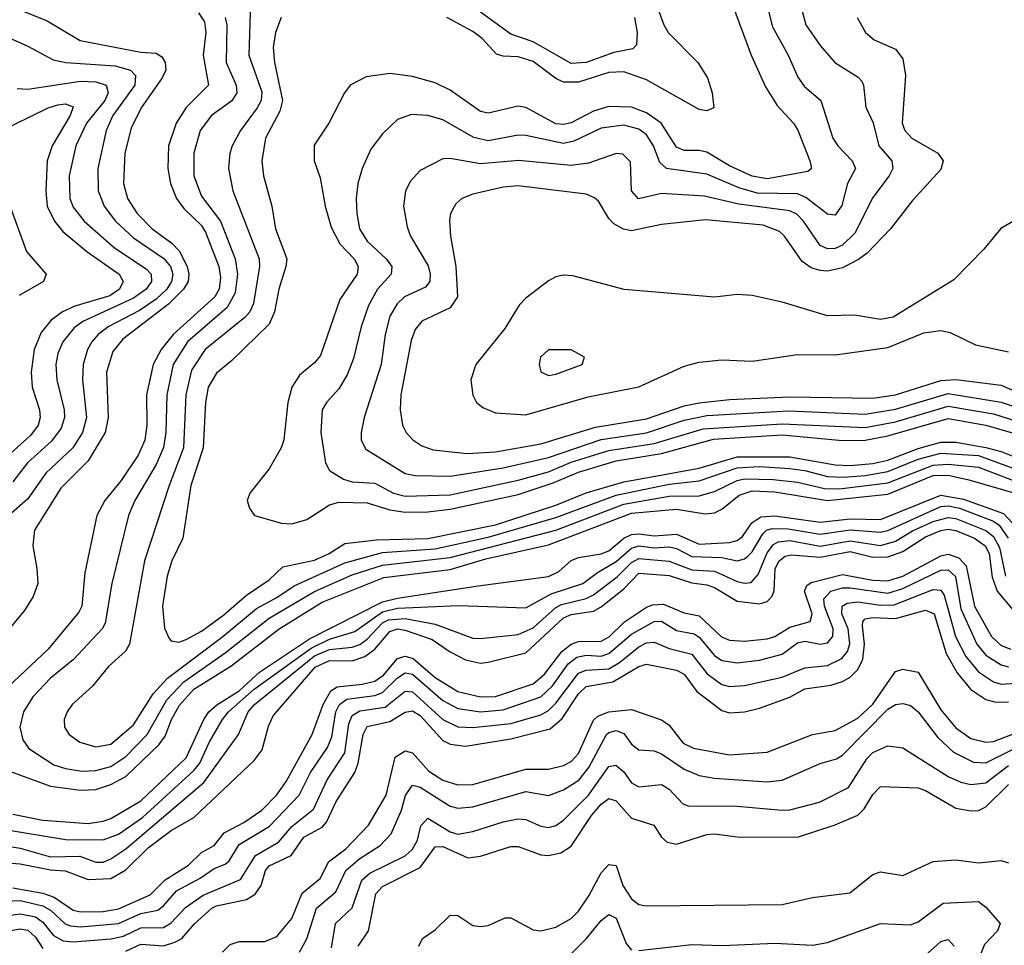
# Model space of a CAD drawing. Header units: inches. Extents: x 1305375 to 1407406, y 744550 to 841633.
# Tile 72 of 256: x 1333068 to 1335679, y 776992 to 779444. Entities that reach past the tile are written whole.
import ezdxf

# ---------------------------------------------------------------- set-up
doc = ezdxf.new("R2010")
doc.units = ezdxf.units.IN
doc.header["$MEASUREMENT"] = 0
doc.layers.add('B3737', color=7, linetype='Continuous')

msp = doc.modelspace()

# ---------------------------------------------------------------- linework, layer by layer
at = {"layer": 'B3737', "color": 5}
for points, elevation in [([(1332984.6, 779504.6), (1333141, 779441), (1333228.5, 779388.5), (1333390, 779358), (1333430, 779355.1), (1333445.5, 779345.5), (1333454.5, 779330), (1333455.5, 779310), (1333446.5, 779290), (1333390.3, 779210), (1333363.8, 779156.2), (1333347.6, 779090), (1333343.5, 779010), (1333354.1, 778970), (1333380.3, 778930), (1333419.5, 778890), (1333471.8, 778851.8), (1333491.5, 778831.5), (1333512.4, 778790), (1333517, 778770), (1333514.8, 778750), (1333503, 778730), (1333462.9, 778690), (1333342.2, 778597.8), (1333315.4, 778564.6), (1333298.6, 778510), (1333302.6, 778390), (1333294.7, 778350), (1333250, 778275.4), (1333177.5, 778202.5), (1333108.1, 778091.9), (1333103.6, 778050), (1333114.3, 777990), (1333116.3, 777950), (1333104.4, 777915.6), (1333081.6, 777878.4), (1333044.7, 777835.3)], 1580), ([(1334747.5, 779507.5), (1334776.1, 779430), (1334787.7, 779410), (1334865.7, 779330), (1334892.1, 779290), (1334904.2, 779250), (1334908.5, 779210), (1334890, 779202.7), (1334870, 779205.9), (1334730, 779284.3), (1334670, 779305.2), (1334630, 779304.2), (1334550, 779278.3), (1334510, 779278.4), (1334490, 779288.4), (1334430, 779333.4), (1334390, 779345.8), (1334350, 779347.3), (1334332.8, 779352.8), (1334294, 779394), (1334270, 779412.1), (1334201.1, 779450)], 1680), ([(1333680.4, 779490), (1333675.5, 779350), (1333710, 779252.3), (1333708.4, 779230), (1333698.3, 779210), (1333653.5, 779150), (1333632, 779110), (1333625.4, 779090), (1333622.2, 779050), (1333633.5, 778990), (1333702.9, 778810), (1333703.9, 778790), (1333688.2, 778691.8), (1333678.3, 778670), (1333665, 778655), (1333560.4, 778570), (1333524.2, 778515.8), (1333508.5, 778450), (1333503.1, 778310), (1333464.7, 778210), (1333399.1, 778010), (1333359.4, 777790), (1333348.7, 777771.3), (1333304.1, 777730), (1333261.4, 777678.6), (1333207.8, 777630), (1333193.9, 777610), (1333186.8, 777590), (1333187.4, 777570), (1333199.7, 777550), (1333227.9, 777530), (1333270, 777517.6), (1333310, 777524.7), (1333370, 777575.8), (1333422, 777658), (1333460.2, 777699.8), (1333606.9, 777810), (1333696, 777884), (1333750, 777912.8), (1333795.8, 777944.2), (1333930, 778005.3), (1334030, 778032.1), (1334170, 778041.9), (1334310, 778072.8), (1334490, 778125.3), (1334650, 778184.7), (1334790, 778213.7), (1334870, 778221.9), (1334970, 778256.4), (1335030, 778259.8), (1335110, 778254.8), (1335150, 778249.7), (1335210, 778234.1), (1335251.8, 778231.8), (1335310, 778236), (1335370, 778246.7), (1335450, 778279.6), (1335510, 778295.2), (1335610, 778289.1), (1335750, 778238)], 1660), ([(1334955.5, 779490), (1335007.5, 779350), (1335045.5, 779265.6), (1335076.3, 779216.3), (1335120.1, 779170), (1335131, 779151), (1335163.1, 779070), (1335167.3, 779050), (1335158.1, 779041.9), (1335050, 779022.3), (1335010, 779029.5), (1334950, 779056.9), (1334890, 779092.5), (1334870, 779097.3), (1334830, 779097.4), (1334810, 779106.4), (1334769, 779170), (1334730, 779197), (1334690, 779211.7), (1334630, 779213.8), (1334590, 779201.2), (1334530, 779170.8), (1334510, 779166.1), (1334490, 779168.2), (1334410, 779211.5), (1334390, 779214.9), (1334310, 779195.8), (1334290, 779200.3), (1334210, 779257.5), (1334170, 779276.7), (1334110, 779293), (1334050, 779300.8), (1333987.2, 779292.8), (1333944.9, 779270), (1333929.3, 779250), (1333887.8, 779170), (1333848.8, 779111.2), (1333849.1, 779070), (1333865.1, 779025.1), (1333878.5, 778950), (1333894.2, 778894.2), (1333917.1, 778850), (1333955, 778810), (1333966.1, 778790), (1333963.1, 778770), (1333917.5, 778702.5), (1333865.8, 778554.2), (1333850, 778534.4), (1333810, 778502.5), (1333789.8, 778470.2), (1333779.7, 778430), (1333769.1, 778330.9), (1333761.7, 778310), (1333730, 778254), (1333678.6, 778190), (1333671.5, 778170), (1333677.3, 778150), (1333690.7, 778130), (1333762.4, 778110), (1333790, 778108.2), (1333830, 778120.1), (1333890, 778159), (1333914.1, 778165.9), (1333990, 778163.7), (1334050, 778145), (1334090, 778139.3), (1334150, 778140), (1334210, 778147), (1334390, 778185.7), (1334483, 778217), (1334550, 778245.4), (1334650, 778275.2), (1334770, 778294.4), (1334907.6, 778332.4), (1335090, 778343.7), (1335250, 778329), (1335310, 778330), (1335370, 778341.4), (1335530, 778387.7), (1335630, 778369.5), (1335730, 778340.8)], 1720), ([(1333542.2, 779462.2), (1333558.1, 779438.1), (1333562.1, 779410), (1333554.8, 779350), (1333568.7, 779270), (1333510, 779211.2), (1333483.4, 779170), (1333462.8, 779110), (1333461, 779050), (1333468.1, 779010), (1333484.5, 778970), (1333503.6, 778943.6), (1333550, 778899), (1333561.2, 778881.2), (1333596.7, 778790), (1333601.2, 778761.2), (1333597.3, 778730), (1333585.9, 778710), (1333475.2, 778610), (1333443.8, 778570), (1333422.3, 778530), (1333404.3, 778450), (1333405.4, 778370), (1333399.9, 778330), (1333382.2, 778290), (1333337.3, 778222.7), (1333294.6, 778170), (1333273.3, 778130), (1333241.5, 777978.5), (1333233.3, 777890), (1333225.3, 777874.7), (1333143.7, 777776.3), (1332990, 777632.8)], 1620), ([(1335052.3, 779470), (1335064.5, 779424.5), (1335105.3, 779350), (1335131.3, 779291.3), (1335147.9, 779267.9), (1335192.3, 779230), (1335224.3, 779130), (1335237.1, 779110), (1335275.3, 779070), (1335283.8, 779050), (1335263.3, 779010), (1335248.3, 778951.7), (1335230, 778926), (1335210, 778928.8), (1335152.8, 778972.8), (1335130, 778982.3), (1335024.1, 778984.1), (1334977.2, 778997.2), (1334890, 779034.2), (1334782.9, 779050), (1334765.4, 779065.4), (1334749, 779110), (1334730, 779138.9), (1334710, 779153.4), (1334670, 779164.5), (1334610, 779156.6), (1334537.6, 779122.4), (1334510, 779116.2), (1334410, 779137.1), (1334390, 779137.6), (1334310, 779122.9), (1334272, 779132), (1334190, 779178.4), (1334150, 779189.9), (1334107.4, 779192.6), (1334070, 779179.3), (1334030, 779141.5), (1333999.6, 779100.4), (1333975.9, 779050), (1333965, 779010), (1333960.7, 778970), (1333961.8, 778930), (1333969.3, 778890), (1333990, 778857.5), (1334040.3, 778810), (1334055.3, 778790), (1334052.8, 778770), (1334017, 778730), (1333993.1, 778686.9), (1333973.4, 778630), (1333953.6, 778546.4), (1333936.8, 778503.2), (1333914.5, 778465.5), (1333881.9, 778430), (1333870.1, 778409.9), (1333866.8, 778350), (1333879.2, 778270), (1333889.7, 778249.7), (1333926.6, 778226.6), (1333950, 778219.2), (1334010, 778216.1), (1334059.3, 778190), (1334090, 778181.7), (1334210, 778185.2), (1334390, 778223.8), (1334470, 778246.3), (1334530, 778271.7), (1334630, 778302.6), (1334750, 778321.2), (1334880.4, 778359.6), (1335090, 778373.3), (1335310, 778363.9), (1335390, 778378.7), (1335530, 778420.4), (1335650, 778399.3), (1335763.9, 778363.9)], 1740), ([(1335142.1, 779470), (1335152, 779430), (1335190, 779375), (1335229.4, 779330), (1335291.5, 779291.5), (1335300.5, 779280.5), (1335305.7, 779270), (1335311.8, 779211.8), (1335330.5, 779170.5), (1335346.2, 779110), (1335380.4, 779070), (1335382.9, 779050), (1335373.6, 779030), (1335330, 778972.9), (1335281.9, 778878.1), (1335250, 778846.8), (1335230, 778838.1), (1335210, 778836.9), (1335190, 778845.8), (1335146.5, 778910), (1335128.2, 778928.2), (1335110, 778937.1), (1334975.1, 778955.1), (1334883.6, 778976.4), (1334770, 778983.1), (1334709.2, 778969.2), (1334690.4, 778990.4), (1334687.5, 779067.5), (1334667.1, 779087.1), (1334650, 779089.1), (1334576.1, 779063.9), (1334530, 779057.7), (1334391.2, 779071.2), (1334290, 779062.3), (1334210, 779076.2), (1334190, 779074.9), (1334130, 779044), (1334104.2, 779015.8), (1334091.5, 778990), (1334086.3, 778950), (1334095.2, 778895.2), (1334104.8, 778870), (1334151.4, 778791.4), (1334157, 778770), (1334156.1, 778750), (1334144.4, 778735.6), (1334088.7, 778710), (1334069.2, 778690.8), (1334050, 778658.7), (1334037.1, 778610), (1334027.1, 778530), (1333981.5, 778390), (1333973.5, 778350), (1333974.1, 778330), (1333985.9, 778305.9), (1334090, 778241.9), (1334116.6, 778236.6), (1334210, 778235), (1334350, 778256.5), (1334470, 778283.8), (1334610, 778331.5), (1334730, 778349.2), (1334830, 778383.2), (1334890, 778395.2), (1335107.7, 778407.7), (1335310, 778399.1), (1335390, 778412), (1335530, 778453.9), (1335670, 778430.7), (1335834.6, 778374.6)], 1760), ([(1334698, 779450), (1334705, 779410), (1334703.2, 779376.8), (1334693.4, 779366.6), (1334643.5, 779356.5), (1334570, 779330.4), (1334530, 779327.4), (1334430, 779385.4), (1334370, 779405.4), (1334290, 779463.3)], 1660), ([(1333613.3, 779450), (1333617.2, 779430), (1333615.5, 779330), (1333642.1, 779270), (1333643.9, 779250), (1333631.1, 779228.9), (1333577.2, 779190), (1333546.8, 779150), (1333529.7, 779090.3), (1333530.5, 779030), (1333550, 778975.9), (1333600.9, 778910), (1333639.9, 778810), (1333646, 778770), (1333639.8, 778720.2), (1333618.2, 778681.8), (1333513.6, 778590), (1333475.7, 778530), (1333458.3, 778450), (1333455.8, 778350), (1333449.8, 778310.2), (1333430, 778265.6), (1333373.4, 778170), (1333356.8, 778130), (1333312.3, 777950), (1333295.2, 777844.8), (1333287.1, 777830), (1333211.1, 777748.9), (1333150, 777699.4), (1333103.4, 777650), (1333078.5, 777610), (1333068.9, 777570), (1333076.5, 777536.5), (1333093, 777513), (1333159, 777470), (1333190, 777459.8), (1333233.4, 777453.4), (1333270, 777454.6), (1333310, 777465.8), (1333350, 777491.8), (1333406.3, 777550), (1333458.2, 777641.8), (1333503.9, 777690), (1333613.5, 777766.5), (1333730, 777858.6), (1333850, 777928.7), (1333950, 777973.1), (1334030, 777999), (1334210, 778018.9), (1334490, 778091.4), (1334670, 778160), (1334790, 778181.9), (1334870, 778182.3), (1334910, 778193.6), (1334970, 778222.7), (1334990, 778227.5), (1335066, 778226), (1335130, 778218.3), (1335202.1, 778202.1), (1335241.3, 778201.3), (1335370, 778216.5), (1335490, 778263.3), (1335530, 778266.2), (1335610, 778258.8), (1335737, 778210)], 1640), ([(1333761.8, 779450), (1333746.2, 779410), (1333740.4, 779370), (1333743.6, 779330), (1333764.9, 779230), (1333758.2, 779201.8), (1333720.4, 779130), (1333710.1, 779070), (1333714.4, 779030), (1333736.6, 778950), (1333746.9, 778890), (1333776.2, 778810), (1333774.2, 778790), (1333755, 778730), (1333743.9, 778670), (1333730, 778637.5), (1333630, 778539.9), (1333590, 778507.2), (1333567.8, 778470), (1333560.8, 778430), (1333554.5, 778310), (1333522.4, 778210), (1333500.7, 778070), (1333471.4, 778010), (1333459, 777970), (1333446.7, 777890), (1333452.2, 777832.2), (1333464.5, 777804.5), (1333470, 777798.8), (1333490, 777795.3), (1333510, 777801.5), (1333550, 777823.8), (1333610, 777867.3), (1333670, 777919.2), (1333730, 777960.1), (1333765.6, 777994.4), (1333850, 778012.4), (1333889, 778030), (1333930, 778055.9), (1334014.2, 778065.8), (1334150.4, 778069.6), (1334330, 778105.4), (1334490, 778157.5), (1334570, 778190.6), (1334670, 778219.7), (1334870, 778255.5), (1334970, 778285.9), (1335110, 778285.7), (1335230, 778264.3), (1335270, 778263.2), (1335330, 778268.4), (1335370, 778277.4), (1335450, 778308.3), (1335510, 778324.8), (1335550, 778324.7), (1335630, 778310.6), (1335670, 778299.7), (1335750, 778268.3)], 1680), ([(1335288.1, 779450), (1335310.3, 779410), (1335333.7, 779390), (1335390, 779365.4), (1335410, 779340.3), (1335416.2, 779296.2), (1335408.2, 779170), (1335415.1, 779150), (1335433, 779130), (1335502.2, 779090), (1335516.4, 779070), (1335510, 779046.9), (1335435.6, 778964.4), (1335376.6, 778890), (1335314.8, 778825.2), (1335291.9, 778808.1), (1335250, 778786.7), (1335210, 778777.9), (1335190, 778779.3), (1335166.6, 778786.6), (1335143.1, 778803.1), (1335096.3, 778870), (1335082.7, 778882.7), (1335039.6, 778899.6), (1334886.5, 778913.5), (1334770, 778901.3), (1334690, 778884.8), (1334669.3, 778889.3), (1334643.3, 778903.3), (1334630, 778917), (1334602.7, 778962.7), (1334592.2, 778972.2), (1334570, 778981.2), (1334390, 779003.3), (1334350, 778999.9), (1334270, 778982), (1334240.2, 778970), (1334224.2, 778955.8), (1334210.9, 778930), (1334207.9, 778912.1), (1334210.1, 778869.9), (1334224.3, 778790), (1334229.2, 778710), (1334210, 778680.2), (1334134.8, 778645.2), (1334116.6, 778623.4), (1334106.2, 778593.8), (1334078.7, 778450), (1334076.8, 778410), (1334083.1, 778370), (1334092.6, 778350), (1334110.4, 778330.4), (1334134.8, 778314.8), (1334164.1, 778304.1), (1334254.8, 778294.8), (1334330, 778298.9), (1334450, 778320.2), (1334595.3, 778364.7), (1334730, 778386.7), (1334830, 778421.1), (1334870, 778429.1), (1334950, 778438.1), (1335110, 778445.1), (1335330, 778441.2), (1335390, 778450.3), (1335510, 778488.4), (1335550, 778490.5), (1335670, 778475.7), (1335770, 778431.1)], 1780), ([(1332990, 779417.4), (1333090, 779373.7), (1333157.1, 779337.1), (1333190.6, 779330.6), (1333321.5, 779321.5), (1333361.9, 779310), (1333375.7, 779295.7), (1333373.5, 779270), (1333315.7, 779190), (1333297.6, 779150), (1333275.2, 779050), (1333276.9, 778990), (1333292, 778950), (1333322.6, 778910), (1333370, 778866.2), (1333450.8, 778810.8), (1333468, 778790), (1333474.3, 778770), (1333470.9, 778750), (1333458.1, 778730), (1333430, 778703.7), (1333386.5, 778673.5), (1333302.7, 778630), (1333276.6, 778610), (1333259.7, 778590), (1333248.2, 778570), (1333236.4, 778530), (1333234.7, 778490), (1333246, 778390), (1333235, 778350), (1333209, 778310), (1333137.4, 778242.6), (1333090, 778174.5), (1333040.1, 778130)], 1560), ([(1333061.4, 779261.4), (1333090, 779259.9), (1333230, 779280.7), (1333270, 779279.2), (1333297.5, 779270), (1333303.3, 779250), (1333293.8, 779230), (1333245.3, 779170), (1333216.9, 779110), (1333199.5, 779030), (1333201.6, 778970), (1333210, 778946.8), (1333239, 778910), (1333319.7, 778839.7), (1333403.6, 778783.6), (1333416.7, 778770), (1333417.7, 778750), (1333403.4, 778730), (1333370, 778705.7), (1333235.6, 778644.4), (1333212.9, 778627.1), (1333183.2, 778590), (1333170, 778559.2), (1333164.7, 778530), (1333167.1, 778490), (1333186.7, 778410), (1333187.6, 778390), (1333178, 778362), (1333152.6, 778327.4), (1333089.1, 778270), (1333050, 778219.3)], 1540), ([(1333010, 779145.3), (1333144.3, 779210), (1333170, 779218.1), (1333190, 779220.7), (1333210, 779213), (1333202, 779190), (1333154.3, 779110), (1333141.3, 779070), (1333137.4, 778990), (1333141.6, 778950), (1333160.6, 778910), (1333182.9, 778882.9), (1333246.6, 778830), (1333332.6, 778770), (1333342.8, 778750), (1333333.2, 778730), (1333307.3, 778712.7), (1333215, 778685), (1333182.1, 778670), (1333152.1, 778647.9), (1333125.2, 778614.8), (1333106.7, 778570), (1333098.5, 778510), (1333101.9, 778470), (1333121.3, 778410), (1333122.7, 778390), (1333117.6, 778370), (1333097.5, 778342.5), (1333010, 778264.9)], 1520), ([(1333030, 778985), (1333086.3, 778830), (1333138.5, 778770), (1333131.6, 778750), (1333067, 778713)], 1480), ([(1335720.1, 778919.9), (1335669.6, 778890.4), (1335624.4, 778835.6), (1335544.9, 778755.1), (1335384, 778656), (1335350, 778649.8), (1335281, 778661), (1335210, 778659.4), (1335090, 778695.9), (1335010, 778712.8), (1334970, 778715.4), (1334910, 778709), (1334670.6, 778729.4), (1334534.5, 778765.5), (1334510, 778766.6), (1334490, 778762.8), (1334470, 778752.1), (1334410, 778706.3), (1334392.3, 778687.7), (1334354.1, 778625.9), (1334277.5, 778530), (1334264.3, 778490), (1334269.3, 778449.3), (1334279.8, 778430), (1334296.2, 778416.2), (1334330, 778402.5), (1334410, 778396.8), (1334575.3, 778444.7), (1334710, 778471), (1334830, 778526), (1334870, 778536.9), (1334930, 778542.7), (1335010, 778539.4), (1335130, 778556.6), (1335230, 778555.7), (1335370, 778575.3), (1335465.5, 778614.5), (1335510, 778620.7), (1335535.4, 778615.4), (1335602.3, 778582.3), (1335690, 778563.6)], 1820), ([(1332990, 777472.1), (1333150, 777413), (1333230, 777403), (1333270, 777404.9), (1333310, 777417.9), (1333350, 777439.4), (1333437, 777523), (1333453.9, 777546.1), (1333470.8, 777590), (1333491.8, 777628.2), (1333530, 777670.5), (1333628.6, 777731.4), (1333756.7, 777830), (1333870, 777900.6), (1334033.6, 777966.4), (1334210, 777987.5), (1334304.3, 778015.7), (1334470, 778052.4), (1334690, 778136.7), (1334810, 778147.5), (1334885.2, 778134.8), (1334910, 778137.9), (1334930, 778147), (1334975.5, 778184.5), (1335010, 778196.1), (1335070, 778192.8), (1335210, 778169.9), (1335370, 778186.5), (1335490, 778236.4), (1335530, 778236.8), (1335584.7, 778224.7), (1335710, 778188.6)], 1620), ([(1333050, 777339.2), (1333130, 777323), (1333250, 777314.9), (1333290, 777320.3), (1333310, 777327.8), (1333390, 777374.3), (1333510, 777488.6), (1333556.5, 777590), (1333569.8, 777610.2), (1333590.9, 777629.1), (1333650, 777666.1), (1333704.6, 777715.4), (1333836.6, 777803.4), (1334030, 777901.6), (1334070, 777911.4), (1334284.2, 777944.2), (1334470, 777968.8), (1334497.9, 777982.1), (1334530, 778011.1), (1334550, 778019.5), (1334610, 778029), (1334630, 778037.2), (1334669.9, 778070), (1334690, 778080), (1334710, 778082), (1334750, 778076.5), (1334810, 778081.1), (1334870, 778054.8), (1334950, 778058.9), (1334970, 778064.5), (1334984.8, 778075.2), (1335009, 778111), (1335032.7, 778127.3), (1335070, 778129.1), (1335190, 778112.3), (1335270, 778121.2), (1335350, 778119.5), (1335510, 778184.3), (1335570, 778173.4), (1335676, 778136), (1335699.9, 778110)], 1580), ([(1333030, 777298.2), (1333190, 777272.1), (1333290, 777271.1), (1333330, 777286), (1333393.7, 777330), (1333530, 777454.6), (1333545.6, 777474.4), (1333570.6, 777529.4), (1333605.9, 777590), (1333622.1, 777610), (1333690, 777670.2), (1333841.3, 777778.7), (1333890, 777802.6), (1333956.5, 777823.5), (1334030, 777874.8), (1334070, 777884.7), (1334231.7, 777891.7), (1334410, 777885.4), (1334477.5, 777922.5), (1334561.7, 777950), (1334600.3, 777979.7), (1334650, 778008.2), (1334690, 778044.1), (1334709.8, 778050.2), (1334750, 778045), (1334790, 778047.6), (1334810, 778042.9), (1334850, 778021.4), (1334930, 778018.9), (1334970, 778010.3), (1334990, 778015.2), (1334997.9, 778022.1), (1335010, 778034.1), (1335038.4, 778081.6), (1335048.2, 778091.8), (1335063.6, 778096.4), (1335105.3, 778094.7), (1335190, 778081.3), (1335270, 778092.6), (1335350, 778086.3), (1335370, 778091.1), (1335510, 778154.4), (1335530, 778155.9), (1335559.7, 778150), (1335650, 778115.7), (1335665.2, 778105.2), (1335688.5, 778070)], 1560), ([(1333010, 777258.7), (1333070, 777248.8), (1333150, 777226.6), (1333228.2, 777228.2), (1333270, 777212.4), (1333290, 777212), (1333310, 777220.6), (1333350, 777247.2), (1333556.6, 777423.4), (1333648.7, 777550), (1333673.7, 777610), (1333690.6, 777630), (1333850, 777759.1), (1333890, 777775.8), (1333950, 777781.6), (1333970, 777788.9), (1333990, 777802.8), (1334030, 777845.8), (1334045.9, 777854.1), (1334090, 777857.6), (1334170, 777842.6), (1334270, 777805.8), (1334290, 777804.2), (1334390, 777815.2), (1334430, 777832.6), (1334490, 777886.6), (1334505, 777895), (1334570, 777910.6), (1334590, 777920.2), (1334652, 777968), (1334690, 778005.6), (1334710, 778016.2), (1334790, 778009.3), (1334850, 777986.6), (1334910, 777982.8), (1334970, 777956), (1334990, 777951), (1335007.3, 777952.7), (1335026.3, 777973.7), (1335050, 778031.8), (1335066.4, 778053.6), (1335079.2, 778060.8), (1335110, 778064.6), (1335190, 778049), (1335270, 778063.6), (1335350, 778051.1), (1335390, 778062.1), (1335435.3, 778090), (1335490, 778114.8), (1335530, 778125.2), (1335550, 778122.4), (1335630, 778090.7), (1335650, 778074.6), (1335665.6, 778045.6), (1335681.3, 777970)], 1540), ([(1333010, 777211.7), (1333070, 777208), (1333150, 777191.8), (1333189, 777189), (1333250, 777165.9), (1333310, 777168.5), (1333350, 777191.8), (1333410, 777250.6), (1333470, 777296.2), (1333529.7, 777330.3), (1333690, 777481.8), (1333710.9, 777510), (1333727.7, 777572.3), (1333740.2, 777599.8), (1333851.4, 777728.6), (1333890, 777746.2), (1333950, 777745.6), (1333983, 777757), (1334010, 777776.6), (1334050, 777823.5), (1334070, 777830), (1334090, 777826.9), (1334162.3, 777802.3), (1334210, 777769.3), (1334250, 777748.3), (1334290, 777739.5), (1334310, 777741.9), (1334410, 777766.5), (1334510, 777859), (1334530, 777867.8), (1334590, 777876.9), (1334610, 777888.1), (1334670, 777936.1), (1334710, 777977.9), (1334790, 777971.7), (1334850, 777951.8), (1334890, 777946.6), (1334910, 777939.6), (1334970, 777903.9), (1335030, 777896.5), (1335050, 777902.7), (1335063.4, 777916.6), (1335068.5, 777931.5), (1335070.8, 777990), (1335081.6, 778010), (1335097.7, 778022.3), (1335113.4, 778026.6), (1335190, 778020.1), (1335270, 778034.9), (1335330, 778019.8), (1335370, 778020.5), (1335410, 778035.3), (1335470, 778073.7), (1335510, 778090.5), (1335530, 778093.9), (1335550, 778091), (1335599.3, 778070), (1335628.2, 778050), (1335638.1, 778030), (1335646.8, 777966.8), (1335659.6, 777930), (1335700.8, 777880.8)], 1520), ([(1333050, 777144.3), (1333130.2, 777130.2), (1333159.5, 777119.5), (1333210, 777084.6), (1333230, 777080.3), (1333290, 777081.8), (1333330, 777088.7), (1333414.2, 777125.8), (1333454.4, 777165.6), (1333516.2, 777203.8), (1333550, 777237.7), (1333583.7, 777256.3), (1333610.7, 777290), (1333662.9, 777317.1), (1333710.4, 777349.6), (1333750, 777390.4), (1333774.5, 777425.5), (1333843.6, 777550), (1333872.8, 777630), (1333893.7, 777666.3), (1333910, 777676.6), (1333976.7, 777683.3), (1334010, 777692), (1334032.7, 777707.3), (1334070, 777751.9), (1334090, 777757.8), (1334111.7, 777751.7), (1334170, 777700.9), (1334230, 777664), (1334290, 777650), (1334330, 777651.3), (1334430, 777684.9), (1334459.5, 777710), (1334505.4, 777770), (1334530, 777789.2), (1334550, 777796.5), (1334610, 777797.4), (1334631.2, 777808.8), (1334671.3, 777848.7), (1334730, 777887.6), (1334746.2, 777893.8), (1334775.2, 777895.2), (1334830, 777872.3), (1334870, 777864.8), (1334929, 777809), (1334950, 777799.8), (1334990, 777797.3), (1335050, 777803.3), (1335070, 777810.1), (1335110, 777834.3), (1335163.8, 777850), (1335169.4, 777870), (1335148.6, 777930), (1335155.2, 777944.8), (1335166.9, 777953.1), (1335250, 777973.8), (1335330, 777958.7), (1335370, 777957.3), (1335410, 777969.9), (1335510, 778023.7), (1335530, 778027.6), (1335558, 778018), (1335577.1, 777997.1), (1335599.9, 777890), (1335644.6, 777810), (1335670, 777785.9), (1335696.1, 777776.1)], 1480), ([(1333010, 777108.1), (1333070, 777110.7), (1333130, 777096.8), (1333150, 777085.3), (1333188.7, 777048.7), (1333203.5, 777043.5), (1333230, 777041.2), (1333330, 777049.7), (1333390, 777076.5), (1333434.7, 777085.3), (1333450, 777096.8), (1333483.8, 777136.2), (1333547.2, 777170), (1333584.4, 777195.6), (1333613.5, 777206.5), (1333624.2, 777215.8), (1333650, 777258.6), (1333730, 777306.8), (1333809.6, 777390), (1333839.8, 777450), (1333884.4, 777515.6), (1333895.9, 777544.1), (1333906.7, 777610), (1333916.4, 777630), (1333935.9, 777644.1), (1334010, 777654), (1334030, 777661.2), (1334070, 777700.6), (1334090, 777713.6), (1334110, 777709.8), (1334190, 777640.4), (1334230, 777618.8), (1334290, 777610.6), (1334350, 777615.5), (1334450, 777650), (1334480.7, 777679.3), (1334522.5, 777737.5), (1334545, 777755), (1334570, 777760.1), (1334610, 777758.2), (1334630, 777764.9), (1334690, 777816.2), (1334750, 777849.8), (1334770, 777850.3), (1334810, 777825.9), (1334856.7, 777816.7), (1334870, 777808.5), (1334910, 777759.4), (1334930, 777746), (1334970, 777740.5), (1335030, 777747), (1335090, 777763.1), (1335130, 777793.2), (1335150, 777797.4), (1335190, 777789.8), (1335210, 777793), (1335224.3, 777810), (1335224.5, 777830), (1335202, 777890), (1335200.5, 777910), (1335219.1, 777930), (1335250, 777938.5), (1335270, 777938.7), (1335370, 777924.7), (1335410, 777936.6), (1335510, 777986), (1335530, 777986.7), (1335548.9, 777968.9), (1335563.5, 777883.5), (1335605.4, 777790), (1335630, 777760.2), (1335670, 777734.5), (1335690, 777729.6)], 1460), ([(1333010, 777067.5), (1333070, 777075.3), (1333110, 777067.4), (1333130, 777053.3), (1333158, 777018), (1333184, 777004), (1333210, 777000.9), (1333310, 777009.1), (1333343.8, 777016.2), (1333390, 777038.3), (1333450, 777039), (1333470, 777051.1), (1333508.3, 777091.7), (1333555.1, 777124.9), (1333654, 777166), (1333693.7, 777230), (1333754.5, 777265.5), (1333790, 777307), (1333847.5, 777352.5), (1333883.7, 777430), (1333930, 777501.9), (1333941.2, 777578.8), (1333950, 777600.4), (1333970, 777613), (1334037.2, 777622.8), (1334090, 777665.2), (1334110, 777663.5), (1334190, 777590.1), (1334230, 777570.8), (1334270, 777568.9), (1334370, 777579.7), (1334450, 777602), (1334470, 777614), (1334490, 777633.5), (1334550, 777713), (1334570, 777721.1), (1334630, 777724.6), (1334658.7, 777741.3), (1334710, 777782.2), (1334730, 777793.2), (1334750, 777795.3), (1334790, 777777.8), (1334850, 777763.1), (1334891.1, 777711.1), (1334930, 777683.1), (1334950, 777677.7), (1334990, 777680.1), (1335090, 777702.3), (1335150, 777726.9), (1335210, 777732.9), (1335248, 777752), (1335262.6, 777770), (1335269.5, 777790.5), (1335264.6, 777830), (1335247.5, 777870), (1335248.5, 777890), (1335261.8, 777898.2), (1335290, 777901.9), (1335350, 777892.5), (1335386.2, 777893.8), (1335490, 777934.4), (1335510, 777932.7), (1335519.1, 777919.1), (1335549.6, 777809.6), (1335577, 777757), (1335610, 777716.7), (1335649.9, 777689.9), (1335670, 777684), (1335710, 777686.6)], 1440), ([(1333350, 776976.5), (1333390, 776995.2), (1333450, 776990.5), (1333480.1, 776999.9), (1333497.9, 777010), (1333531.5, 777048.5), (1333578.2, 777090), (1333590, 777096.6), (1333670, 777113.5), (1333693, 777127), (1333708.2, 777150), (1333720.2, 777190), (1333730, 777202.2), (1333788, 777230), (1333821.8, 777278.2), (1333870, 777305.1), (1333881.5, 777318.5), (1333907.4, 777372.6), (1333957.1, 777450), (1333965.8, 777474.2), (1333978.7, 777550), (1333990, 777571.4), (1334050, 777584.3), (1334090, 777609.8), (1334110, 777612.7), (1334130, 777600.7), (1334190, 777534.8), (1334210, 777524.3), (1334250, 777519.8), (1334370, 777538.5), (1334474.6, 777565.4), (1334506.9, 777593.1), (1334550, 777657.6), (1334570, 777677.2), (1334640.9, 777690), (1334710, 777730.3), (1334730, 777736.5), (1334810, 777720.9), (1334830, 777710.4), (1334863.9, 777663.9), (1334930, 777614.1), (1334950, 777607.6), (1334990, 777610.4), (1335030, 777619.7), (1335110, 777648.9), (1335150, 777671.6), (1335218.7, 777681.3), (1335250, 777691), (1335270, 777702.4), (1335290, 777722.5), (1335303.6, 777750), (1335307.6, 777790), (1335302.3, 777837.7), (1335303.5, 777850), (1335310, 777856.7), (1335330, 777860), (1335390, 777857.4), (1335470, 777879.9), (1335492.5, 777870), (1335524.7, 777764.7), (1335553.6, 777713.6), (1335590, 777669.7), (1335630, 777642.9), (1335656.3, 777636.3), (1335690, 777636.9)], 1420), ([(1333606.2, 776973.8), (1333626.3, 776993.7), (1333650, 777001.6), (1333717.9, 777002.1), (1333750, 777014.8), (1333790, 777063.3), (1333817.2, 777130), (1333866, 777170), (1333887.2, 777212.8), (1333932.9, 777247.1), (1333993.5, 777310), (1334039.7, 777390), (1334063.6, 777490), (1334090, 777507.2), (1334110, 777501.3), (1334153.3, 777453.3), (1334190, 777429), (1334230, 777416.8), (1334270, 777417.9), (1334410, 777458.7), (1334470, 777458.7), (1334510, 777467.8), (1334530, 777479.2), (1334550, 777499.9), (1334590, 777587.9), (1334601.3, 777598.7), (1334629.8, 777610.2), (1334690, 777616.2), (1334770, 777588.8), (1334790, 777575.2), (1334827.6, 777527.6), (1334854.4, 777514.4), (1334950, 777496.4), (1335050, 777503.3), (1335170, 777550.4), (1335230, 777561.3), (1335290, 777593.8), (1335330, 777631), (1335390, 777717.1), (1335410, 777723.6), (1335450, 777715.3), (1335510, 777615.7), (1335550, 777568.2), (1335590, 777539.6), (1335630, 777530.1), (1335650, 777531.4), (1335710, 777555)], 1380), ([(1333810, 776973.5), (1333830, 777008.6), (1333855.2, 777090), (1333906.1, 777133.9), (1333932.9, 777190), (1333970, 777221.5), (1334023.8, 777256.2), (1334053.1, 777286.9), (1334080.7, 777350), (1334091.1, 777388.9), (1334110, 777416.1), (1334130, 777410.8), (1334210, 777360.1), (1334230, 777355), (1334270, 777358.7), (1334410, 777399.2), (1334470, 777388.3), (1334510, 777403.9), (1334550.6, 777429.4), (1334577.2, 777462.8), (1334624.3, 777550), (1334630, 777555.8), (1334650, 777560.9), (1334670, 777553.1), (1334690, 777525), (1334710, 777509.6), (1334750, 777506.9), (1334770, 777498.7), (1334830, 777458.6), (1334870, 777441.9), (1334910, 777434.2), (1335050, 777424.9), (1335090, 777429.6), (1335190, 777473.6), (1335234, 777486), (1335250, 777495.7), (1335370, 777617.2), (1335390, 777630.1), (1335410, 777632.5), (1335430, 777627.5), (1335450, 777610.1), (1335502.5, 777542.5), (1335543.7, 777503.7), (1335597.1, 777477.1), (1335630, 777475.1), (1335750, 777535.2)], 1360), ([(1333895.2, 776984.8), (1333905.7, 777050), (1333950, 777091.3), (1333975.3, 777164.7), (1333996.9, 777183.1), (1334090, 777228.6), (1334110, 777246.3), (1334122.9, 777270), (1334131.5, 777308.5), (1334150, 777329.1), (1334210, 777292.3), (1334230, 777286.7), (1334270, 777293.1), (1334350, 777318.9), (1334390, 777326.9), (1334410, 777325), (1334450, 777307.5), (1334470, 777304.2), (1334490, 777309), (1334510, 777323.1), (1334576.2, 777390), (1334630, 777465.5), (1334649, 777469), (1334670, 777451), (1334690, 777422.5), (1334710, 777412.1), (1334770, 777418), (1334790, 777405.3), (1334826.4, 777366.4), (1334840.9, 777360.9), (1334970, 777360.4), (1335090, 777350.1), (1335110, 777350.8), (1335188.8, 777371.2), (1335265.7, 777410), (1335313.8, 777486.2), (1335330, 777502.7), (1335370, 777520.4), (1335410, 777515), (1335530, 777439.1), (1335563.7, 777423.7), (1335590, 777417.5), (1335630, 777422.5), (1335690, 777468.3)], 1340), ([(1333965.5, 776990), (1333992.7, 777030), (1334012.2, 777127.8), (1334030, 777147.9), (1334130, 777197.7), (1334170, 777252.6), (1334190, 777254), (1334256.3, 777223.7), (1334290, 777228.1), (1334370, 777254), (1334390, 777253.2), (1334450, 777231.3), (1334470, 777229.6), (1334503.4, 777236.6), (1334530, 777254.2), (1334584.3, 777335.7), (1334610, 777366), (1334630, 777380.4), (1334650, 777374.4), (1334690, 777328.5), (1334749.8, 777309.8), (1334770, 777278.5), (1334784.8, 777264.8), (1334810, 777259.9), (1334890, 777285.4), (1334910, 777286.8), (1334970, 777279.4), (1335130, 777278.4), (1335230, 777311.3), (1335290, 777336.7), (1335307, 777353), (1335330, 777391.6), (1335350, 777412.6), (1335450, 777408.6), (1335470, 777401.7), (1335550, 777355.2), (1335590, 777348.1), (1335610, 777349.2), (1335630, 777358.8), (1335690, 777417.9)], 1320), ([(1334126.8, 776990), (1334136.1, 777010), (1334170, 777033.3), (1334210, 777071.7), (1334230, 777070.9), (1334270, 777044.2), (1334290, 777041.3), (1334310, 777044.2), (1334355.4, 777064.6), (1334370, 777064.4), (1334430, 777032.7), (1334450, 777030.6), (1334490, 777040.1), (1334530, 777063.3), (1334550, 777081.9), (1334577.5, 777122.5), (1334610, 777184.2), (1334630, 777205.9), (1334650, 777203.2), (1334667.6, 777150), (1334690, 777114.8), (1334710, 777100.1), (1334730, 777096.1), (1335090, 777100.3), (1335170, 777118.5), (1335269.1, 777130.9), (1335330, 777179), (1335350, 777186.1), (1335410, 777176.6), (1335490, 777213.7), (1335550, 777218.4), (1335610, 777210.4), (1335670, 777216.3), (1335690, 777210.7)], 1280), ([(1334710, 776978), (1334850, 776993.6), (1334931.8, 776991.8), (1335070, 776997.8), (1335170, 776992.2), (1335210, 776999.1), (1335350, 777049.3), (1335430, 777046.4), (1335450, 777054.1), (1335516.4, 777103.6), (1335610, 777107.5), (1335630, 777093), (1335667.9, 777050), (1335660.5, 777030), (1335626.4, 776993.6), (1335615.9, 776970)], 1260), ([(1334530, 776969.6), (1334571.4, 777010), (1334610, 777057.9), (1334630, 777073.4), (1334650, 777064.2), (1334676.5, 776996.5), (1334690, 776979.4)], 1260), ([(1333010, 777025.1), (1333070, 777035.8), (1333090, 777031.6), (1333110, 777013.1), (1333130, 776983.7)], 1420), ([(1335450, 776948.4), (1335510, 777002), (1335530, 777007), (1335545.7, 776990)], 1240)]:
    msp.add_lwpolyline(points, dxfattribs=dict(at, elevation=elevation))
at = {"layer": 'B3737', "color": 5, "elevation": 1840}
msp.add_lwpolyline([(1334470, 778569.6), (1334449.1, 778550), (1334445.8, 778530), (1334450, 778511), (1334470, 778501.5), (1334490, 778505.2), (1334559.3, 778530), (1334566, 778550), (1334530, 778569.5)], close=True, dxfattribs=at)

doc.saveas('drawing.dxf')
